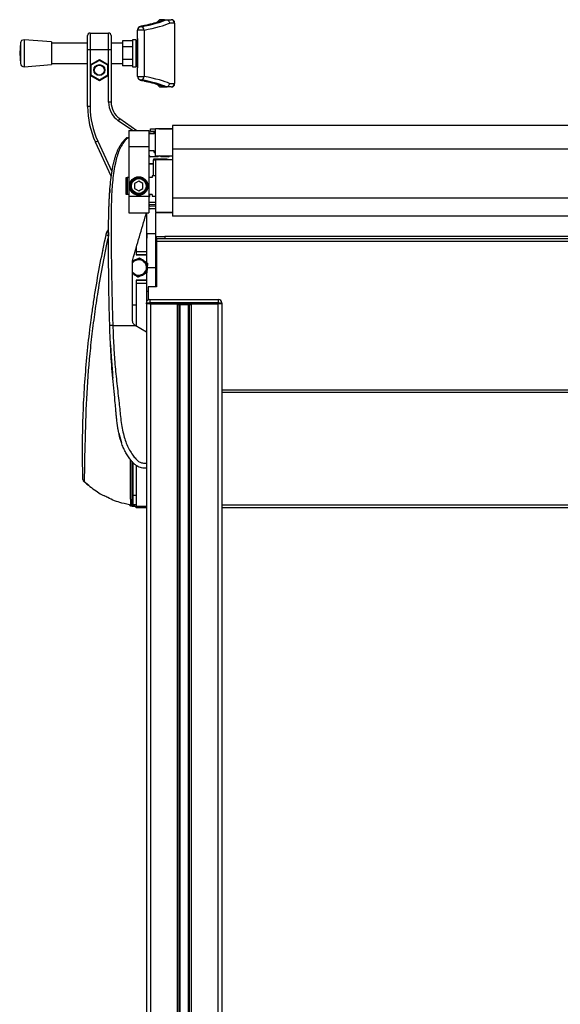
# Model space of a CAD drawing. Header units: millimetres. Extents: x 0 to 420, y 0 to 297.
# Tile 128 of 133: x 298 to 311, y 217 to 241. Entities that reach past the tile are written whole.
import ezdxf

# ---------------------------------------------------------------- set-up
doc = ezdxf.new("R2010")
doc.units = ezdxf.units.MM

msp = doc.modelspace()

# ---------------------------------------------------------------- linework, layer by layer
at = {"color": 7, "linetype": 'Continuous', "lineweight": 25}
for p, q in [((300.70953, 240.47547), (300.70953, 240.47282)), ((301.15334, 240.64287), (301.11299, 240.60253)), ((301.11299, 240.60253), (301.11299, 240.58524)), ((301.27259, 240.64287), (301.15334, 240.64287)), ((301.2727, 240.64287), (301.27393, 240.64287)), ((301.27393, 240.64287), (301.31366, 240.64287)), ((301.31488, 240.64286), (301.31366, 240.64287)), ((301.31366, 240.64287), (301.43577, 240.64287)), ((301.51646, 240.56218), (301.39375, 240.56218)), ((301.47611, 240.64287), (301.43577, 240.64287)), ((301.51646, 240.60253), (301.47611, 240.64287)), ((301.51646, 240.56218), (301.51646, 240.60253)), ((301.51646, 240.56218), (301.51646, 239.1097)), ((299.42692, 239.91663), (299.42692, 240.25958)), ((299.48744, 240.3201), (299.48744, 239.91663)), ((299.48744, 240.3201), (299.93125, 240.3201)), ((299.93125, 239.91663), (299.93125, 240.3201)), ((299.99177, 240.25958), (299.99177, 239.91663)), ((300.62883, 240.39244), (300.62883, 240.39508)), ((300.62883, 239.27944), (300.62883, 240.39244)), ((300.78288, 240.39244), (300.62883, 240.39244)), ((300.78288, 240.39244), (300.78288, 239.27944)), ((297.81474, 240.08439), (297.79579, 239.83594)), ((297.81474, 240.08439), (297.81474, 239.58749)), ((298.56237, 240.10828), (297.90134, 240.15871)), ((297.90134, 240.15871), (297.90134, 239.51317)), ((298.56237, 240.10828), (298.56237, 239.5636)), ((299.42692, 240.07802), (298.56237, 240.07802)), ((300.26571, 240.07802), (299.99177, 240.07802)), ((300.50779, 240.13877), (300.26571, 240.13877)), ((300.26571, 240.13877), (300.26571, 239.98735)), ((300.58849, 240.15871), (300.50779, 240.15871)), ((300.50779, 240.15871), (300.50779, 239.51317)), ((300.58849, 240.15871), (300.58849, 240.05587)), ((300.58849, 240.05587), (300.58849, 240.00136)), ((300.58849, 240.00136), (300.62662, 240.00136)), ((300.58849, 240.00136), (300.58849, 239.67052)), ((300.62662, 240.17889), (300.62662, 239.49299)), ((300.62667, 240.17889), (300.62662, 240.17889)), ((300.62667, 240.17889), (300.62667, 239.49299)), ((300.62883, 240.17889), (300.62667, 240.17889)), ((297.79579, 239.83594), (297.81474, 239.58749)), ((299.42692, 238.5555), (299.42692, 239.91663)), ((299.48744, 239.91663), (299.42692, 239.91663)), ((299.93125, 239.91663), (299.48744, 239.91663)), ((299.48744, 239.91663), (299.48744, 239.56059)), ((299.93125, 239.56059), (299.93125, 239.91663)), ((299.99177, 239.91663), (299.93125, 239.91663)), ((299.99177, 239.91663), (299.99177, 238.66392)), ((300.50779, 239.98735), (300.26571, 239.98735)), ((300.26571, 239.98735), (300.26571, 239.68453)), ((300.6248, 239.95698), (300.60866, 239.94084)), ((300.60866, 239.73104), (300.60866, 239.94084)), ((300.62662, 239.95698), (300.6248, 239.95698)), ((300.6248, 239.95698), (300.6248, 239.72014)), ((297.90134, 239.51317), (298.56237, 239.5636)), ((298.56237, 239.59386), (299.42692, 239.59386)), ((299.48744, 239.56059), (299.70935, 239.68871)), ((299.48744, 239.56059), (299.48744, 239.30436)), ((299.48744, 239.56059), (299.50761, 239.54895)), ((299.70935, 239.66542), (299.50761, 239.54895)), ((299.50761, 239.54895), (299.50761, 239.316)), ((299.70935, 239.68871), (299.93125, 239.56059)), ((299.70935, 239.68871), (299.70935, 239.66542)), ((299.91108, 239.54895), (299.70935, 239.66542)), ((299.93125, 239.56059), (299.91108, 239.54895)), ((299.91108, 239.316), (299.91108, 239.54895)), ((299.93125, 239.30436), (299.93125, 239.56059)), ((299.99177, 239.59386), (300.26571, 239.59386)), ((300.50779, 239.68453), (300.26571, 239.68453)), ((300.26571, 239.68453), (300.26571, 239.53312)), ((300.50779, 239.53312), (300.26571, 239.53312)), ((300.62662, 239.67052), (300.58849, 239.67052)), ((300.58849, 239.67052), (300.58849, 239.61601)), ((300.58849, 239.61601), (300.58849, 239.51317)), ((300.60866, 239.73104), (300.6248, 239.7149)), ((300.6248, 239.72014), (300.6248, 239.7149)), ((300.6248, 239.7149), (300.62662, 239.7149)), ((299.50761, 239.316), (299.48744, 239.30436)), ((299.48744, 239.30436), (299.48744, 238.5555)), ((299.70935, 239.17624), (299.48744, 239.30436)), ((299.50761, 239.316), (299.70935, 239.19953)), ((299.70935, 239.19953), (299.91108, 239.316)), ((299.93125, 239.30436), (299.70935, 239.17624)), ((299.91108, 239.316), (299.93125, 239.30436)), ((299.93125, 238.66392), (299.93125, 239.30436)), ((300.50779, 239.51317), (300.58849, 239.51317)), ((300.62667, 239.49299), (300.62662, 239.49299)), ((300.62667, 239.49299), (300.62883, 239.49299)), ((299.70935, 239.19953), (299.70935, 239.17624)), ((300.62883, 239.27944), (300.78288, 239.27944)), ((300.62883, 239.2768), (300.62883, 239.27944)), ((300.70953, 239.19906), (300.70953, 239.19641)), ((301.11299, 239.08661), (301.11299, 239.06936)), ((301.11299, 239.06936), (301.15334, 239.02901)), ((301.39375, 239.1097), (301.51646, 239.1097)), ((301.47611, 239.02901), (301.51646, 239.06936)), ((301.51646, 239.06936), (301.51646, 239.1097)), ((301.15334, 239.02901), (301.27259, 239.02901)), ((301.27393, 239.02901), (301.2727, 239.02901)), ((301.27393, 239.02901), (301.31366, 239.02901)), ((301.31366, 239.02901), (301.31488, 239.02902)), ((301.43577, 239.02901), (301.31366, 239.02901)), ((301.43577, 239.02901), (301.47611, 239.02901)), ((299.99177, 238.66392), (299.93125, 238.66392)), ((299.48744, 238.5555), (299.42692, 238.5555)), ((300.19823, 238.26732), (300.16352, 238.21774)), ((300.50306, 237.98), (300.16352, 238.21774)), ((300.19823, 238.26732), (300.60857, 237.98)), ((300.41541, 237.98), (300.41541, 237.60097)), ((300.41541, 237.98), (300.89957, 237.98)), ((300.89957, 237.98), (300.89957, 237.60097)), ((301.02666, 237.8993), (300.89957, 237.8993)), ((300.93992, 237.95982), (300.93992, 238.02034)), ((300.93992, 238.02034), (301.06096, 238.02034)), ((301.06096, 237.95982), (300.93992, 237.95982)), ((300.93992, 237.91948), (301.02666, 237.91948)), ((301.06096, 237.93965), (301.02666, 237.93965)), ((301.02666, 237.8993), (301.02666, 237.93965)), ((301.06096, 237.94297), (301.03272, 237.94297)), ((301.03272, 237.93965), (301.03272, 237.94297)), ((301.05087, 237.95982), (301.05087, 237.94729)), ((301.05087, 237.94729), (301.05087, 237.94297)), ((301.05087, 237.94729), (301.06096, 237.94729)), ((301.46443, 238.02034), (301.06096, 238.02034)), ((301.06096, 237.69757), (301.06096, 238.02034)), ((301.14165, 238.02034), (301.46443, 238.02034)), ((317.60308, 238.10104), (301.46443, 238.10104)), ((301.46443, 238.10104), (301.46443, 237.53699)), ((299.67078, 237.72851), (299.61593, 237.70293)), ((299.9972, 236.8853), (299.61593, 237.70293)), ((299.67078, 237.72851), (300.01319, 236.99421)), ((300.35458, 237.79851), (300.34412, 237.78978)), ((300.41541, 237.80419), (300.36503, 237.78164)), ((300.36673, 237.80554), (300.41541, 237.8255)), ((301.06096, 237.3748), (301.06096, 237.69757)), ((300.41541, 237.60097), (300.89957, 237.60097)), ((300.41541, 237.60097), (300.41541, 236.40122)), ((300.89957, 237.60097), (300.89957, 236.40122)), ((301.02666, 237.49584), (300.89957, 237.49584)), ((301.02666, 237.45549), (301.02666, 237.49584)), ((301.02666, 237.45549), (301.06096, 237.45549)), ((317.60308, 237.53699), (301.46443, 237.53699)), ((301.46443, 237.53699), (301.46443, 236.35952)), ((301.01254, 237.17912), (300.89957, 237.17912)), ((301.01254, 237.17306), (300.89957, 237.17306)), ((301.11331, 237.35059), (300.93992, 237.35059)), ((301.01254, 237.29007), (301.01254, 237.27393)), ((301.3336, 237.29007), (301.01254, 237.29007)), ((301.01254, 236.89064), (301.01254, 237.27393)), ((301.01254, 237.27393), (301.06096, 237.27393)), ((301.06096, 237.3748), (301.46443, 237.3748)), ((301.46443, 237.27585), (301.06096, 237.27393)), ((301.06096, 237.27393), (301.06096, 236.02318)), ((301.36759, 237.35059), (301.1942, 237.35059)), ((301.24252, 237.35059), (301.24252, 237.3748)), ((301.24252, 237.27479), (301.24252, 237.29007)), ((300.35489, 236.44682), (300.35489, 236.85029)), ((300.35489, 236.85029), (300.37507, 236.85029)), ((300.37507, 236.85029), (300.37507, 236.44682)), ((300.41541, 236.85029), (300.37507, 236.85029)), ((300.65749, 236.76502), (300.55663, 236.70679)), ((300.55663, 236.70679), (300.55663, 236.59032)), ((300.75836, 236.70679), (300.65749, 236.76502)), ((300.75836, 236.59032), (300.75836, 236.70679)), ((300.98027, 236.85029), (300.89957, 236.85029)), ((301.06096, 236.89064), (300.98027, 236.89064)), ((300.98027, 236.89064), (300.98027, 236.85029)), ((299.96345, 236.56314), (299.95576, 236.47423)), ((299.96955, 236.56324), (299.96338, 236.56313)), ((300.55663, 236.59032), (300.65749, 236.53209)), ((300.65749, 236.53209), (300.75836, 236.59032)), ((300.37507, 236.44682), (300.35489, 236.44682)), ((300.41541, 236.44682), (300.37507, 236.44682)), ((300.41541, 236.40122), (300.89957, 236.40122)), ((300.41541, 236.40122), (300.41541, 236.00301)), ((300.98027, 236.44682), (300.89957, 236.44682)), ((300.89957, 236.40122), (300.89957, 236.00301)), ((300.89957, 236.26034), (301.06096, 236.26175)), ((300.98027, 236.44682), (300.98027, 236.40648)), ((300.98027, 236.40648), (301.06096, 236.40648)), ((317.60308, 236.35952), (301.46443, 236.35952)), ((301.46443, 236.35952), (301.46443, 235.92232)), ((300.41541, 236.00301), (300.89957, 236.00301)), ((300.83107, 235.97548), (300.83498, 236.00301)), ((300.83905, 236.00301), (300.83905, 235.07907)), ((301.06096, 236.20123), (300.89987, 236.19983)), ((301.06096, 236.1644), (300.93992, 236.1644)), ((301.06096, 236.10388), (300.93992, 236.10388)), ((301.06096, 236.02318), (301.46443, 236.02126)), ((301.46443, 236.00301), (301.06096, 236.00301)), ((301.06096, 236.00301), (301.06096, 234.22776)), ((317.60308, 235.92232), (301.46443, 235.92232)), ((299.88182, 235.51973), (299.88623, 235.53945)), ((300.85923, 235.39781), (300.83905, 235.39781)), ((301.06096, 235.49868), (300.85923, 235.49868)), ((300.85923, 235.39781), (300.85923, 235.49868)), ((301.08113, 235.37764), (301.08113, 235.43816)), ((301.08113, 235.43816), (301.28287, 235.43816)), ((301.28287, 235.37764), (301.08113, 235.37764)), ((301.08113, 235.37764), (301.08113, 235.31712)), ((317.98637, 235.31712), (301.08113, 235.31712)), ((301.08113, 235.31712), (301.08113, 234.22776)), ((301.28287, 235.43816), (301.28287, 235.37764)), ((317.78464, 235.43816), (301.28287, 235.43816)), ((317.78464, 235.37764), (301.28287, 235.37764)), ((300.59697, 235.16824), (300.59697, 235.07907)), ((300.59697, 235.16824), (300.59697, 234.99434)), ((300.59697, 235.07907), (300.83905, 235.07907)), ((300.83905, 235.07907), (300.83905, 234.99838)), ((300.50882, 234.84706), (300.51361, 234.88078)), ((300.50882, 234.83779), (300.59739, 234.86799)), ((300.51095, 234.845), (300.56977, 234.87341)), ((300.56977, 234.87341), (300.67465, 234.92405)), ((300.83905, 234.99838), (300.59697, 234.99838)), ((300.59697, 234.99434), (300.83905, 234.99434)), ((300.69914, 234.9027), (300.78008, 234.83192)), ((300.78008, 234.83192), (300.86101, 234.76115)), ((300.83905, 234.99434), (300.83905, 234.81222)), ((300.53491, 234.55157), (300.50882, 234.57438)), ((300.8501, 234.56073), (300.74522, 234.51008)), ((300.84018, 234.65567), (300.81936, 234.5502)), ((300.86101, 234.76115), (300.84018, 234.65567)), ((300.85868, 234.67688), (300.8501, 234.56073)), ((300.86726, 234.79304), (300.85868, 234.67688)), ((300.85923, 234.69174), (301.06096, 234.69174)), ((300.54403, 234.52494), (300.50882, 234.5489)), ((300.61584, 234.48079), (300.53491, 234.55157)), ((300.83905, 234.38915), (300.59697, 234.38915)), ((300.59697, 234.38915), (300.59697, 233.78395)), ((300.59697, 234.38511), (300.83905, 234.38511)), ((300.74522, 234.51008), (300.64033, 234.45944)), ((300.83905, 234.5554), (300.83905, 234.38915)), ((300.83905, 234.38915), (300.83905, 234.38511)), ((300.83905, 234.38511), (300.83905, 234.30442)), ((300.83905, 234.30442), (300.59697, 234.30442)), ((300.59697, 234.30442), (300.59697, 233.284)), ((300.83905, 234.30442), (300.83905, 233.84043)), ((300.83905, 234.12689), (300.8794, 234.12689)), ((301.08113, 234.22776), (300.8794, 234.22776)), ((300.8794, 234.22776), (300.8794, 233.91031)), ((300.91975, 233.92112), (302.57396, 233.92112)), ((300.91975, 233.92112), (300.91975, 233.84043)), ((302.57396, 233.84043), (302.57396, 233.92112)), ((300.59697, 233.78395), (300.50882, 233.78395)), ((300.83905, 233.84043), (300.91975, 233.84043)), ((300.83905, 233.82026), (300.83905, 233.84043)), ((300.83905, 233.82026), (300.83905, 199.92908)), ((300.91975, 233.82026), (300.83905, 233.82026)), ((300.91975, 233.84043), (300.91975, 233.82026)), ((302.57396, 233.84043), (300.91975, 233.84043)), ((300.91975, 233.82026), (302.57396, 233.82026)), ((300.93992, 233.82026), (300.93992, 199.92908)), ((300.93992, 233.82026), (301.57941, 233.82026)), ((301.57941, 233.82026), (301.57941, 199.92908)), ((301.62315, 233.80008), (301.62315, 199.92908)), ((301.64631, 233.80008), (301.64631, 199.92908)), ((301.68046, 233.80008), (301.69311, 233.80008)), ((301.69625, 233.80008), (301.69625, 233.82026)), ((301.77049, 233.80008), (301.77049, 233.82026)), ((301.77363, 233.80008), (301.77859, 233.80008)), ((301.84739, 233.80008), (301.84739, 199.92908)), ((301.87055, 233.80008), (301.87055, 199.92908)), ((301.91429, 233.82026), (301.91429, 199.92908)), ((301.91429, 233.82026), (302.55379, 233.82026)), ((302.55379, 233.82026), (302.55379, 199.92908)), ((302.57396, 233.82026), (302.57396, 233.84043)), ((302.57396, 233.84043), (302.65465, 233.84043)), ((302.65465, 233.82026), (302.57396, 233.82026)), ((302.65465, 233.84043), (302.65465, 233.82026)), ((302.65465, 233.82026), (302.65465, 199.92908)), ((300.03303, 233.29979), (300.57072, 233.29979)), ((300.57072, 233.29979), (300.56747, 233.30174)), ((300.83905, 233.1384), (300.57072, 233.29979)), ((300.83905, 233.1384), (300.83905, 229.99136)), ((299.97813, 232.83836), (299.97814, 232.83835)), ((299.98272, 232.74959), (299.98382, 232.72812)), ((299.99326, 232.55622), (300.02293, 232.1517)), ((316.41286, 231.74991), (302.65465, 231.74991)), ((316.41286, 231.68939), (302.65465, 231.68939)), ((300.17862, 230.71707), (300.24232, 230.48439)), ((300.4706, 230.25458), (300.45322, 230.28479)), ((300.49611, 229.22573), (300.49611, 230.0306)), ((300.51593, 230.009), (300.51593, 229.22397)), ((300.59697, 229.93642), (300.59697, 228.96252)), ((299.45835, 229.45519), (299.34236, 229.54569)), ((300.49611, 229.02445), (300.49611, 229.22573)), ((300.51593, 229.22397), (300.59697, 229.22385)), ((300.51593, 229.22397), (300.51593, 229.00428)), ((300.43078, 228.9837), (300.48306, 228.97382)), ((300.43078, 228.9837), (300.45735, 228.9837)), ((300.5641, 228.96083), (300.46913, 228.96256)), ((300.49611, 228.9955), (300.49611, 229.02445)), ((300.50198, 228.96256), (300.55933, 228.96151)), ((300.51593, 229.00428), (300.59697, 229.00287)), ((300.51593, 229.00428), (300.51593, 228.97535)), ((300.55933, 228.96151), (300.5969, 228.96083)), ((300.55933, 228.96151), (300.5641, 228.96083)), ((300.5641, 228.96083), (300.58774, 228.96083)), ((300.59697, 228.96252), (300.83905, 228.96252)), ((300.59697, 228.92218), (300.59697, 228.96252)), ((300.83905, 228.92218), (300.59697, 228.92218)), ((316.41286, 228.9827), (302.65465, 228.9827)), ((316.41286, 228.92218), (302.65465, 228.92218))]:
    msp.add_line(p, q, dxfattribs=at)
at = {"color": 7, "linetype": 'Continuous', "lineweight": 25, "flags": 128}
for points in [[(300.73629, 240.48673), (300.72153, 240.48567), (300.72036, 240.48545)], [(300.73629, 239.18515), (300.72153, 239.18621), (300.72037, 239.18644)], [(299.77943, 235.03786), (299.77863, 235.02926), (299.77878, 235.02635)], [(299.79431, 235.09977), (299.79099, 235.09154), (299.7883, 235.08161)], [(300.50882, 234.57962), (300.51766, 234.56877), (300.53491, 234.55157)], [(299.65531, 234.36484), (299.6534, 234.36032), (299.65169, 234.35375)], [(300.54403, 234.52494), (300.52323, 234.54118), (300.50882, 234.55539)], [(299.63658, 234.26476), (299.63603, 234.25735), (299.63608, 234.256)], [(299.98234, 232.74958), (299.98234, 232.74959), (299.98235, 232.74959)]]:
    msp.add_lwpolyline(points, dxfattribs=at)
at = {"color": 7, "linetype": 'Continuous', "lineweight": 25}
for centre, radius in [((299.70935, 239.43247), 0.13113), ((299.70935, 239.43247), 0.12104), ((300.65749, 236.64856), 0.22191), ((300.65749, 236.64856), 0.20174), ((300.65749, 236.64856), 0.17753)]:
    msp.add_circle(centre, radius, dxfattribs=at)
for centre, radius, start, end in [((300.70937, 240.39493), 0.08054, 89.890987, 179.89057), ((300.70937, 240.39228), 0.08054, 89.890987, 179.89057), ((300.70231, 240.39258), 0.08057, 359.901489, 84.863383), ((301.43577, 240.56218), 0.08069, 0, 90), ((299.48744, 240.25958), 0.06052, 90, 180), ((299.93125, 240.25958), 0.06052, 0, 90), ((297.8952, 240.07826), 0.08069, 85.637086, 175.637086), ((300.70953, 240.05587), 0.12104, 133.229502, 180), ((300.6468, 240.17889), 0.02017, 152.93184, 180), ((300.64688, 240.17889), 0.02021, 153.266187, 180.003652), ((297.8952, 239.59363), 0.08069, 184.362914, 274.362914), ((300.70953, 239.61601), 0.12104, 180, 226.770498), ((300.6468, 239.49299), 0.02017, 180, 207.06816), ((300.64688, 239.49299), 0.02021, 179.996348, 206.733813), ((300.70937, 239.2796), 0.08054, 180.10943, 270.109013), ((300.70937, 239.27695), 0.08054, 180.10943, 270.109013), ((300.70231, 239.27931), 0.08057, 275.136617, 0.098511), ((301.43577, 239.1097), 0.08069, 270, 0), ((300.47593, 238.66392), 0.54468, 180, 235), ((300.47593, 238.66392), 0.48416, 180, 235), ((301.44425, 238.5555), 2.01733, 180, 205), ((301.44425, 238.5555), 1.95681, 180, 205), ((300.93992, 237.81861), 0.10087, 90, 113.578178), ((300.93992, 237.39094), 0.04035, 180, 270), ((301.15376, 237.32046), 0.05043, 36.68811, 143.31189), ((301.3336, 237.16903), 0.12104, 61.601067, 90), ((301.36759, 237.39094), 0.04035, 270, 336.421822), ((300.86931, 236.41858), 0.05043, 306.869898, 34.055798), ((300.93992, 236.20474), 0.04035, 180, 270), ((300.93992, 236.20474), 0.10087, 246.421822, 270), ((299.96052, 235.50216), 0.08064, 111.47739, 167.410315), ((299.96494, 235.52181), 0.08066, 114.813006, 167.364059), ((299.97774, 235.73945), 0.27996, 248.018624, 259.940819), ((300.65749, 234.69174), 0.18622, 108.830764, 142.97733), ((300.65749, 234.69174), 0.20173, 115.775489, 130.968343), ((300.65749, 234.69174), 0.20173, 88.05447, 115.775489), ((300.65749, 234.69174), 0.18622, 48.830764, 108.830764), ((300.65749, 234.69174), 0.20173, 55.775489, 70.968343), ((300.65749, 234.69174), 0.20173, 28.05447, 55.775489), ((300.65749, 234.69174), 0.18622, 348.830764, 48.830764), ((300.65749, 234.69174), 0.18622, 288.830764, 348.830764), ((300.65749, 234.69174), 0.20173, 328.05447, 355.775489), ((300.65749, 234.69174), 0.20173, 355.775489, 10.968343), ((300.65749, 234.69174), 0.18622, 228.830764, 288.830764), ((300.65749, 234.69174), 0.20173, 235.775489, 250.968343), ((300.65749, 234.69174), 0.20173, 268.05447, 295.775489), ((300.65749, 234.69174), 0.20173, 295.775489, 310.968343), ((300.91975, 233.84043), 0.08069, 90, 180), ((302.57396, 233.84043), 0.08069, 0, 90), ((299.39662, 229.6036), 0.08068, 181.753268, 226.796727), ((300.51107, 229.28181), 0.05804, 255.061648, 274.801712), ((300.51627, 228.99551), 0.02016, 180.032179, 269.033672)]:
    msp.add_arc(centre, radius, start, end, dxfattribs=at)
for centre, major_axis, ratio, start_param, end_param in [((293.44713, 240.76399), (7.98863, 0), 0.08748866, 5.85348564, 6.1089994), ((301.0323, 240.47547), (0.32277, 0), 0.08748866, 2.73147312, 3.14159265), ((293.44713, 240.76399), (7.94829, 0), 0.08748866, 5.87306578, 6.10811959), ((293.44713, 240.68361), (8.06933, 0), 0.08661378, 5.85348564, 6.10856673), ((293.44713, 238.90789), (7.98863, 0), 0.08748866, 0.17418591, 0.42969967), ((301.0323, 239.19641), (0.32277, 0), 0.08748866, 3.14159265, 3.55171218), ((293.44713, 238.90789), (7.94829, 0), 0.08748866, 0.17506571, 0.41011953), ((293.44713, 238.98828), (8.06933, 0), 0.08661378, 0.17461858, 0.42969967)]:
    msp.add_ellipse(centre, major_axis=major_axis, ratio=ratio, start_param=start_param, end_param=end_param, dxfattribs=at)
for points, knots in [([(300.72037, 240.48545), (300.71463, 240.48419), (300.70189, 240.48139), (300.6846, 240.47577), (300.66371, 240.46455), (300.64466, 240.44626), (300.63132, 240.4221), (300.62963, 240.40374), (300.62883, 240.39508)], [0, 0, 0, 0, 0.17967807, 0.39889349, 0.5620267, 0.70756432, 0.86215391, 1, 1, 1, 1]), ([(301.23795, 240.63477), (301.2297, 240.6308), (301.20578, 240.61931), (301.15611, 240.59937), (301.08528, 240.57513), (301.00117, 240.55036), (300.90395, 240.52537), (300.80925, 240.50369), (300.74471, 240.49044), (300.72037, 240.48545)], [0, 0, 0, 0, 0.08332825, 0.24140388, 0.40230832, 0.56609131, 0.73183007, 0.89889839, 1, 1, 1, 1]), ([(301.2727, 240.64287), (301.26358, 240.64242), (301.25132, 240.64182), (301.24109, 240.63545), (301.23848, 240.63383)], [0, 0, 0, 0, 0.74431627, 1, 1, 1, 1]), ([(301.31488, 240.64286), (301.32381, 240.64184), (301.34165, 240.63978), (301.36532, 240.62552), (301.38325, 240.6048), (301.39195, 240.58274), (301.39367, 240.56815), (301.39374, 240.56259), (301.39375, 240.56218)], [0, 0, 0, 0, 0.216525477, 0.433047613, 0.649664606, 0.866471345, 0.990098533, 1, 1, 1, 1]), ([(300.62883, 239.2768), (300.63002, 239.26618), (300.63221, 239.24668), (300.64672, 239.22349), (300.66321, 239.20809), (300.67981, 239.19849), (300.69666, 239.19203), (300.70967, 239.18865), (300.71861, 239.1868), (300.72037, 239.18643)], [0, 0, 0, 0, 0.16874522, 0.30989547, 0.43887864, 0.57114699, 0.72555115, 0.945706, 1, 1, 1, 1]), ([(300.72037, 239.18643), (300.74235, 239.18201), (300.77359, 239.17573), (300.8014, 239.16936), (300.80965, 239.16746)], [0, 0, 0, 0, 0.703108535, 1, 1, 1, 1]), ([(300.80965, 239.16746), (300.83907, 239.16096), (300.90629, 239.14609), (300.99691, 239.12263), (301.08357, 239.09735), (301.15648, 239.07241), (301.20651, 239.05226), (301.23032, 239.04079), (301.23796, 239.03711)], [0, 0, 0, 0, 0.14976541, 0.34230984, 0.53379945, 0.72373619, 0.91135738, 1, 1, 1, 1]), ([(301.31488, 239.02902), (301.32381, 239.03005), (301.34165, 239.0321), (301.36532, 239.04636), (301.38325, 239.06708), (301.39195, 239.08914), (301.39367, 239.10373), (301.39374, 239.10929), (301.39375, 239.1097)], [0, 0, 0, 0, 0.21652548, 0.43304761, 0.64966461, 0.86647135, 0.99009853, 1, 1, 1, 1]), ([(301.2727, 239.02901), (301.26358, 239.02946), (301.25132, 239.03006), (301.2411, 239.03643), (301.23849, 239.03805)], [0, 0, 0, 0, 0.74449317, 1, 1, 1, 1]), ([(299.95942, 233.29711), (299.95461, 233.46121), (299.94501, 233.78935), (299.93724, 234.27924), (299.93315, 234.71005), (299.93149, 235.08323), (299.93119, 235.31856), (299.9313, 235.4725), (299.93144, 235.54312), (299.9317, 235.61121), (299.93209, 235.67781), (299.93266, 235.74678), (299.9335, 235.82095), (299.93483, 235.91012), (299.93676, 236.00476), (299.93943, 236.10356), (299.94267, 236.19916), (299.94713, 236.30478), (299.95305, 236.41626), (299.96293, 236.56543), (299.97865, 236.74493), (300.00559, 236.95843), (300.03514, 237.12313), (300.06274, 237.2414), (300.08305, 237.31693), (300.10678, 237.39277), (300.13339, 237.46495), (300.16449, 237.53607), (300.20022, 237.60395), (300.24179, 237.66909), (300.2886, 237.73149), (300.3247, 237.76939), (300.34412, 237.78978)], [0, 0, 0, 0, 0.10501624, 0.21000012, 0.3148093, 0.38417565, 0.45402283, 0.46974914, 0.48595735, 0.50078255, 0.51489215, 0.53016847, 0.54660973, 0.56420695, 0.58951768, 0.60961461, 0.62993527, 0.65313231, 0.67956677, 0.7034488, 0.75098221, 0.79627837, 0.84125889, 0.85770847, 0.87473965, 0.89224616, 0.91011436, 0.92619338, 0.9450023, 0.96297697, 0.98008872, 1, 1, 1, 1]), ([(300.36509, 237.7816), (300.34907, 237.76403), (300.30057, 237.71082), (300.23378, 237.60912), (300.17044, 237.47257), (300.12305, 237.32348), (300.08211, 237.14945), (300.04942, 236.95144), (300.02475, 236.73427), (300.00559, 236.48267), (299.99365, 236.19905), (299.98817, 235.82029), (299.99153, 235.37636), (299.99783, 234.86362), (300.00622, 234.34573), (300.01695, 233.82373), (300.02767, 233.4744), (300.03303, 233.29979)], [0, 0, 0, 0, 0.01713512, 0.05188236, 0.08679215, 0.12162042, 0.15673365, 0.20339108, 0.2503509, 0.29727352, 0.3674188, 0.43767936, 0.55024637, 0.66284852, 0.77534741, 0.88770778, 1, 1, 1, 1]), ([(300.36503, 237.78164), (300.36349, 237.78432), (300.36039, 237.78973), (300.35655, 237.79521), (300.35491, 237.79756), (300.35446, 237.79834), (300.35443, 237.79839)], [0, 0, 0, 0, 0.32361461, 0.65359013, 0.98086966, 1, 1, 1, 1]), ([(300.36673, 237.80554), (300.36666, 237.80551), (300.36288, 237.80374), (300.35869, 237.8011), (300.35458, 237.79851)], [0, 0, 0, 0, 0.01890165, 1, 1, 1, 1]), ([(299.96353, 236.56309), (299.96258, 236.55258), (299.95988, 236.52297), (299.95734, 236.49334), (299.95571, 236.47423)], [0, 0, 0, 0, 0.35496361, 1, 1, 1, 1]), ([(300.51361, 234.88078), (300.56686, 235.06442), (300.67346, 235.432), (300.77851, 235.79422), (300.83107, 235.97548)], [0, 0, 0, 0, 0.49959655, 1, 1, 1, 1]), ([(299.87295, 235.47985), (299.87396, 235.48442), (299.87599, 235.49357), (299.87871, 235.5058), (299.88067, 235.51457), (299.88164, 235.51892), (299.88177, 235.5195), (299.88182, 235.51973)], [0, 0, 0, 0, 0.22931523, 0.45924252, 0.67172592, 0.87168599, 1, 1, 1, 1]), ([(299.93144, 235.52919), (299.93059, 235.52064), (299.92866, 235.50094), (299.92878, 235.47722), (299.92884, 235.4638)], [0, 0, 0, 0, 0.43418348, 1, 1, 1, 1]), ([(299.3159, 229.60404), (299.31591, 229.60365), (299.31593, 229.60276), (299.31524, 229.62672), (299.31409, 229.66886), (299.31253, 229.73067), (299.31045, 229.8245), (299.30809, 229.95862), (299.30642, 230.11238), (299.30574, 230.26952), (299.30605, 230.42611), (299.30748, 230.59062), (299.31282, 230.92899), (299.32975, 231.43508), (299.37135, 232.10968), (299.43164, 232.77931), (299.49713, 233.33309), (299.55094, 233.71872), (299.58375, 233.9374), (299.63759, 234.27934), (299.7275, 234.79609), (299.82445, 235.25186), (299.87295, 235.47985)], [0, 0, 0, 0, 0.01463527, 0.03303101, 0.05194127, 0.07035572, 0.08931234, 0.11874877, 0.14872045, 0.1742213, 0.19996414, 0.22637317, 0.25290893, 0.3596473, 0.46633872, 0.57311363, 0.6786119, 0.73139048, 0.75792047, 0.78431783, 0.89211039, 1, 1, 1, 1]), ([(299.92884, 235.4638), (299.88158, 235.23964), (299.78704, 234.79132), (299.69331, 234.24758), (299.62997, 233.8375), (299.59098, 233.56584), (299.55538, 233.29672), (299.52296, 233.02855), (299.46415, 232.49099), (299.39831, 231.67709), (299.37288, 230.95356), (299.36838, 230.59071), (299.36838, 230.59071)], [0, 0, 0, 0, 0.13743714, 0.27487422, 0.33063871, 0.38655145, 0.44281311, 0.49920227, 0.55536765, 0.77745741, 0.99999952, 1, 1, 1, 1]), ([(300.50882, 233.40546), (300.50882, 233.52578), (300.50882, 233.76668), (300.50882, 234.12777), (300.50882, 234.48848), (300.50882, 234.72746), (300.50882, 234.84706)], [0, 0, 0, 0, 0.24865667, 0.49787981, 0.74870525, 1, 1, 1, 1]), ([(300.59739, 234.86799), (300.62449, 234.87723), (300.65862, 234.88888), (300.69222, 234.90033), (300.69914, 234.9027)], [0, 0, 0, 0, 0.79381431, 1, 1, 1, 1]), ([(300.67465, 234.92405), (300.68199, 234.91906), (300.7138, 234.89743), (300.74611, 234.87545), (300.77096, 234.85855)], [0, 0, 0, 0, 0.23085574, 1, 1, 1, 1]), ([(300.77096, 234.85855), (300.80196, 234.83745), (300.83425, 234.81549), (300.866, 234.79389), (300.86726, 234.79304)], [0, 0, 0, 0, 0.96033739, 1, 1, 1, 1]), ([(300.64033, 234.45944), (300.63907, 234.46029), (300.60733, 234.48189), (300.57504, 234.50385), (300.54403, 234.52494)], [0, 0, 0, 0, 0.03966261, 1, 1, 1, 1]), ([(300.7176, 234.5155), (300.68529, 234.50448), (300.65116, 234.49284), (300.61762, 234.4814), (300.61584, 234.48079)], [0, 0, 0, 0, 0.9470257, 1, 1, 1, 1]), ([(300.81936, 234.5502), (300.81243, 234.54784), (300.77883, 234.53638), (300.7447, 234.52474), (300.7176, 234.5155)], [0, 0, 0, 0, 0.206185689, 1, 1, 1, 1]), ([(301.58275, 233.80008), (301.58886, 233.80008), (301.60564, 233.80008), (301.64607, 233.80008), (301.67907, 233.80008), (301.69625, 233.80008)], [0, 0, 0, 0, 0.21495108, 0.59130193, 1, 1, 1, 1]), ([(301.69625, 233.80008), (301.71015, 233.80008), (301.73495, 233.80008), (301.75964, 233.80008), (301.77049, 233.80008)], [0, 0, 0, 0, 0.56060879, 1, 1, 1, 1]), ([(301.77049, 233.80008), (301.79104, 233.80008), (301.83052, 233.80008), (301.87647, 233.80008), (301.907, 233.80008), (301.91575, 233.80008), (301.92025, 233.80008)], [0, 0, 0, 0, 0.29393521, 0.56456169, 0.77573173, 1, 1, 1, 1]), ([(300.56747, 233.30174), (300.55657, 233.30989), (300.53476, 233.32618), (300.51327, 233.36332), (300.51033, 233.39119), (300.50882, 233.40546)], [0, 0, 0, 0, 0.32777673, 0.65559959, 1, 1, 1, 1]), ([(300.03303, 233.29979), (300.02353, 233.29947), (300.00384, 233.2988), (299.97927, 233.29793), (299.96251, 233.2973), (299.96042, 233.29717), (299.95942, 233.29711)], [0, 0, 0, 0, 0.2412013, 0.5, 0.7587987, 1, 1, 1, 1]), ([(300.83905, 229.87032), (300.80029, 229.87197), (300.74133, 229.87447), (300.66501, 229.89683), (300.60288, 229.92705), (300.54416, 229.97511), (300.49074, 230.03549), (300.43407, 230.10589), (300.37615, 230.19056), (300.31904, 230.29203), (300.26972, 230.40045), (300.21457, 230.5529), (300.18253, 230.6835), (300.16311, 230.78688), (300.15699, 230.82197), (300.15118, 230.8578), (300.14569, 230.89438), (300.14049, 230.9317), (300.1347, 230.97642), (300.12708, 231.04102), (300.12032, 231.10662), (300.11456, 231.16766), (300.11049, 231.21283), (300.10619, 231.26228), (300.10161, 231.31598), (300.09666, 231.37392), (300.08502, 231.50667), (300.06233, 231.72578), (300.03188, 232.02874), (300.00621, 232.34641), (299.98658, 232.65905), (299.97089, 232.97672), (299.96335, 233.18737), (299.95942, 233.29711)], [0, 0, 0, 0, 0.03096006, 0.04709354, 0.06332994, 0.08597926, 0.10726534, 0.12783892, 0.15830543, 0.18925247, 0.22090934, 0.25349607, 0.31882561, 0.32814182, 0.33763883, 0.34731782, 0.35717968, 0.36722499, 0.37745397, 0.3932487, 0.41925357, 0.43020306, 0.44229541, 0.45552982, 0.46990329, 0.48541007, 0.50204113, 0.57649945, 0.66160129, 0.74559685, 0.83140418, 0.9121632, 1, 1, 1, 1]), ([(300.03303, 233.29979), (300.03932, 233.13925), (300.05151, 232.82827), (300.08347, 232.36274), (300.12847, 231.90263), (300.17463, 231.53127), (300.20239, 231.2519), (300.22155, 231.06464), (300.24765, 230.87959), (300.28286, 230.70409), (300.32781, 230.54523), (300.3838, 230.40391), (300.45103, 230.27578), (300.5253, 230.1681), (300.58844, 230.09227), (300.63529, 230.0474), (300.66927, 230.02314), (300.70585, 230.00738), (300.76226, 229.99288), (300.80764, 229.99198), (300.83905, 229.99136)], [0, 0, 0, 0, 0.1345803, 0.26068914, 0.39082578, 0.52181644, 0.5741497, 0.62601194, 0.67949707, 0.73064361, 0.77586761, 0.81764306, 0.85781887, 0.89689395, 0.92715545, 0.94043218, 0.95125664, 0.96201285, 0.97370949, 1, 1, 1, 1]), ([(299.97814, 232.83835), (299.97927, 232.81383), (299.98064, 232.78424), (299.98209, 232.75465), (299.98234, 232.74958)], [0, 0, 0, 0, 0.82861496, 1, 1, 1, 1]), ([(299.98235, 232.74959), (299.98246, 232.74744), (299.98269, 232.74314), (299.98446, 232.70968), (299.98715, 232.66046), (299.99026, 232.60612), (299.99241, 232.57033), (299.99326, 232.55622)], [0, 0, 0, 0, 0.21559171, 0.43122749, 0.64589381, 0.86039202, 1, 1, 1, 1]), ([(299.98742, 232.65743), (299.98828, 232.64014), (299.99326, 232.54009), (300.00035, 232.44017), (300.00622, 232.35753)], [0, 0, 0, 0, 0.172837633, 1, 1, 1, 1]), ([(300.00425, 232.3851), (300.00615, 232.35871), (300.00963, 232.31037), (300.01518, 232.23865), (300.02027, 232.17556), (300.0249, 232.12041), (300.0286, 232.07775), (300.03101, 232.05056), (300.03192, 232.04047), (300.03229, 232.03633)], [0, 0, 0, 0, 0.26928042, 0.4931356, 0.67338446, 0.81354162, 0.92111452, 0.96761567, 1, 1, 1, 1]), ([(299.36838, 230.59071), (299.36838, 230.59071), (299.36518, 230.50232), (299.35964, 230.32837), (299.35456, 230.11224), (299.35176, 229.93907), (299.35077, 229.84844), (299.35041, 229.80504), (299.35041, 229.80504)], [0, 0, 0, 0, 0.000002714, 0.304903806, 0.60981306, 0.804903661, 0.999997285, 1, 1, 1, 1]), ([(300.46366, 228.9837), (300.46356, 228.98838), (300.46336, 228.99773), (300.46284, 229.04313), (300.46219, 229.11201), (300.46128, 229.21569), (300.46035, 229.36107), (300.45965, 229.54284), (300.45902, 229.73981), (300.45847, 229.92049), (300.45817, 230.03585), (300.45806, 230.07726)], [0, 0, 0, 0, 0.091842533, 0.183696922, 0.280154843, 0.376621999, 0.507423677, 0.638814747, 0.779655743, 0.920907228, 1, 1, 1, 1]), ([(300.83905, 229.99136), (300.83905, 229.97548), (300.83905, 229.94372), (300.83905, 229.90374), (300.83905, 229.8758), (300.83905, 229.87217), (300.83905, 229.87035)], [0, 0, 0, 0, 0.24994591, 0.49973814, 0.74942403, 1, 1, 1, 1]), ([(299.35041, 229.80504), (299.35041, 229.80504), (299.3499, 229.79114), (299.34833, 229.74655), (299.34632, 229.67909), (299.34475, 229.61441), (299.34374, 229.56952), (299.34299, 229.54277), (299.3426, 229.54466), (299.3424, 229.54566)], [0, 0, 0, 0, 0.00000331, 0.07713174, 0.25563717, 0.4392206, 0.61618397, 0.79783549, 1, 1, 1, 1]), ([(299.34293, 229.552), (299.38945, 229.51186), (299.48315, 229.431), (299.62662, 229.32743), (299.74263, 229.25192), (299.80143, 229.2219), (299.81961, 229.21261)], [0, 0, 0, 0, 0.29587712, 0.59599869, 0.8750758, 1, 1, 1, 1]), ([(300.49234, 228.98252), (300.41047, 228.99871), (300.21103, 229.03813), (299.98508, 229.12104), (299.85163, 229.19892), (299.82173, 229.21637)], [0, 0, 0, 0, 0.35078967, 0.85453016, 1, 1, 1, 1]), ([(300.45394, 228.96987), (300.45232, 228.97163), (300.44761, 228.97671), (300.43948, 228.98149), (300.43293, 228.98316), (300.43078, 228.9837)], [0, 0, 0, 0, 0.26167522, 0.75698046, 1, 1, 1, 1]), ([(300.46913, 228.96256), (300.46756, 228.96271), (300.46371, 228.96306), (300.45826, 228.9655), (300.45529, 228.96851), (300.45394, 228.96987)], [0, 0, 0, 0, 0.27179901, 0.66831229, 1, 1, 1, 1]), ([(300.48306, 228.97382), (300.47953, 228.97656), (300.47366, 228.98111), (300.46651, 228.98297), (300.46366, 228.9837)], [0, 0, 0, 0, 0.60091044, 1, 1, 1, 1]), ([(300.48681, 228.96987), (300.48569, 228.97114), (300.48448, 228.9725), (300.48315, 228.97374), (300.48306, 228.97382)], [0, 0, 0, 0, 0.93192363, 1, 1, 1, 1]), ([(300.48681, 228.96987), (300.48849, 228.97293), (300.4915, 228.97841), (300.4947, 228.99026), (300.49611, 228.9955)], [0, 0, 0, 0, 0.55840746, 1, 1, 1, 1]), ([(300.50198, 228.96256), (300.49972, 228.96283), (300.49521, 228.96337), (300.49005, 228.96639), (300.48766, 228.96896), (300.48681, 228.96987)], [0, 0, 0, 0, 0.39146245, 0.78290926, 1, 1, 1, 1]), ([(300.49611, 229.02445), (300.49611, 229.02419), (300.49613, 229.02281), (300.49658, 229.0192), (300.49866, 229.01385), (300.50316, 229.00865), (300.50914, 229.00507), (300.51366, 229.00455), (300.51593, 229.00428)], [0, 0, 0, 0, 0.02580758, 0.13188389, 0.34897257, 0.56600058, 0.78299979, 1, 1, 1, 1]), ([(300.51593, 228.97535), (300.51382, 228.97345), (300.50908, 228.96919), (300.50452, 228.96493), (300.50198, 228.96256)], [0, 0, 0, 0, 0.4452619, 1, 1, 1, 1])]:
    msp.add_open_spline(points, degree=3, knots=knots, dxfattribs=at)

doc.saveas('drawing.dxf')
